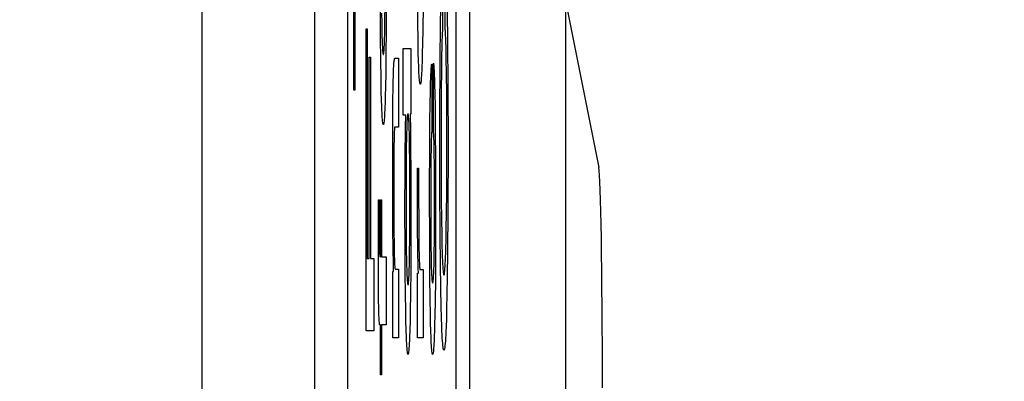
# Paper-space layout '170608_CRESCAD_1' of a CAD drawing. Header units: inches. Extents: x 0 to 17, y 0 to 11.
# Tile 20 of 139: x 10.2441 to 10.3332, y 6.2512 to 6.284. Entities that reach past the tile are written whole.
import ezdxf
from ezdxf.enums import TextEntityAlignment as Align

# ---------------------------------------------------------------- set-up
doc = ezdxf.new("R2010")
doc.units = ezdxf.units.IN
doc.header["$LTSCALE"] = 0.935
doc.header["$MEASUREMENT"] = 0
doc.linetypes.add('HIDDEN', pattern=[0.2, 0.1, -0.1])
doc.layers.get('0').update_dxf_attribs({"linetype": 'CONTINUOUS'})
doc.layers.add('DEFAULT_2', color=7, linetype='HIDDEN')
doc.layers.add('DIM', color=7, linetype='CONTINUOUS')
doc.styles.get("Standard").update_dxf_attribs({"font": 'simplex.shx'})
doc.dimstyles.new('DIMSTYLE_1', dxfattribs={"dimtxt": 0.125, "dimasz": 0.18, "dimexe": 0.125, "dimexo": 0.0625, "dimgap": 0.0625, "dimtad": 0, "dimtih": 1, "dimtoh": 1, "dimdec": 3, "dimzin": 4, "dimdsep": 46, "dimtxsty": 'STANDARD', "dimblk": '_FILLED', "dimblk1": '_FILLED', "dimblk2": '_FILLED', "dimcen": 0.09, "dimadec": 0, "dimazin": 0, "dimtp": 0.001, "dimtm": 0.001, "dimtfac": 1, "dimtdec": 3, "dimtofl": 0, "dimtmove": 0, "dimatfit": 3, "dimldrblk": '_FILLED', "dimfxl": 1, "dimtolj": 1, "dimtzin": 4, "dimarcsym": 0})

# ---------------------------------------------------------------- blocks, each defined once
blk = doc.blocks.new('_FILLED')
at = {"color": 0, "linetype": 'BYBLOCK'}
blk.add_solid([(0, 0), (-1, 0.17361), (-1, -0.17361)], dxfattribs=at)
blk = doc.blocks.new('*D1')
at = {"layer": 'DIM', "color": 5, "linetype": 'CONTINUOUS'}
for p, q in [((9.339781, 8.70828), (11.181376, 8.70828)), ((11.056376, 8.70828), (11.056376, 6.89805)), ((11.056376, 5.14028), (11.056376, 6.46055)), ((10.289932, 5.14028), (11.181376, 5.14028))]:
    blk.add_line(p, q, dxfattribs=at)
at = {"layer": 'DIM', "color": 5, "linetype": 'CONTINUOUS', "xscale": 0.18, "yscale": 0.18, "zscale": 0.18}
for p, rotation in [((11.056376, 8.70828), 90), ((11.056376, 5.14028), 270)]:
    blk.add_blockref('_FILLED', p, dxfattribs=dict(at, rotation=rotation))
at = {"layer": 'DIM', "color": 5, "linetype": 'CONTINUOUS'}
for s, p, p2 in [('3.568', (10.618876, 6.71055), (11.243876, 6.71055)), ('[', (10.618876, 6.52305), (10.743876, 6.52305)), (']', (11.368876, 6.52305), (11.493876, 6.52305)), ('90,63', (10.743876, 6.52305), (11.368876, 6.52305))]:
    blk.add_text(s, height=0.125, dxfattribs=at).set_placement(p, p2, align=Align.FIT)

psp = doc.layouts.new('170608_CRESCAD_1')

# ---------------------------------------------------------------- linework, layer by layer
at = {"color": 7, "linetype": 'CONTINUOUS'}
for p, q in [((10.284781, 7.79928), (10.284781, 6.04928)), ((10.293507, 6.04928), (10.293507, 7.79928)), ((10.260562, 7.728791), (10.260562, 6.119769)), ((10.270751, 7.61278), (10.270751, 6.23578)), ((10.273751, 7.61278), (10.273751, 6.23578)), ((10.283559, 6.23578), (10.283559, 7.61278)), ((10.293507, 6.285523), (10.296489, 6.270578))]:
    psp.add_line(p, q, dxfattribs=at)
psp.add_ellipse((10.296458, 6.250654), major_axis=(0, 0.02), ratio=0.017455, start_param=-1.570796, end_param=-0.087266, dxfattribs=at)
at = {"layer": 'DEFAULT_2', "color": 7, "linetype": 'CONTINUOUS'}
for p, q in [((10.274307, 6.277571), (10.274307, 6.308863)), ((10.27441, 6.289941), (10.27441, 6.277571)), ((10.282336, 6.289595), (10.282336, 6.283028)), ((10.282565, 6.283241), (10.282565, 6.28976)), ((10.27725, 6.286565), (10.277236, 6.283084)), ((10.276729, 6.282442), (10.276713, 6.285771)), ((10.280098, 6.283608), (10.280077, 6.28573)), ((10.277132, 6.283935), (10.277146, 6.285172)), ((10.280574, 6.285116), (10.28055, 6.283092)), ((10.282146, 6.283355), (10.282171, 6.285232)), ((10.282759, 6.284697), (10.282793, 6.281943)), ((10.276821, 6.284554), (10.276833, 6.283678)), ((10.276833, 6.283678), (10.276848, 6.282902)), ((10.277119, 6.283132), (10.277132, 6.283935)), ((10.275423, 6.283123), (10.275525, 6.283123)), ((10.275423, 6.2558), (10.275423, 6.283123)), ((10.275525, 6.283123), (10.275525, 6.262351)), ((10.276848, 6.282902), (10.276859, 6.282441)), ((10.277108, 6.282651), (10.277119, 6.283132)), ((10.277236, 6.283084), (10.277216, 6.280748)), ((10.28012, 6.282211), (10.280098, 6.283608)), ((10.28055, 6.283092), (10.280527, 6.281752)), ((10.282121, 6.280436), (10.282146, 6.283355)), ((10.282326, 6.282931), (10.282315, 6.282775)), ((10.282336, 6.283028), (10.282326, 6.282931)), ((10.282572, 6.283201), (10.282565, 6.283241)), ((10.282585, 6.2831), (10.282572, 6.283201)), ((10.282597, 6.282962), (10.282585, 6.2831)), ((10.282609, 6.282786), (10.282597, 6.282962)), ((10.28262, 6.282573), (10.282609, 6.282786)), ((10.276751, 6.280199), (10.276729, 6.282442)), ((10.276859, 6.282441), (10.276872, 6.282032)), ((10.276872, 6.282032), (10.276879, 6.281848)), ((10.277083, 6.281839), (10.27709, 6.282022)), ((10.27709, 6.282022), (10.277096, 6.282219)), ((10.277096, 6.282219), (10.277108, 6.282651)), ((10.280145, 6.280974), (10.28012, 6.282211)), ((10.282285, 6.282104), (10.282276, 6.281813)), ((10.282294, 6.282362), (10.282285, 6.282104)), ((10.282304, 6.282585), (10.282294, 6.282362)), ((10.282315, 6.282775), (10.282304, 6.282585)), ((10.28263, 6.282324), (10.28262, 6.282573)), ((10.28264, 6.282039), (10.28263, 6.282324)), ((10.282659, 6.281357), (10.28264, 6.282039)), ((10.282793, 6.281943), (10.282822, 6.277986)), ((10.276879, 6.281848), (10.276886, 6.281677)), ((10.276886, 6.281677), (10.276893, 6.28152)), ((10.276893, 6.28152), (10.276901, 6.281377)), ((10.276901, 6.281377), (10.27691, 6.281248)), ((10.27691, 6.281248), (10.276919, 6.281135)), ((10.276919, 6.281135), (10.276928, 6.281037)), ((10.276928, 6.281037), (10.276938, 6.280956)), ((10.277024, 6.280952), (10.277034, 6.281033)), ((10.277034, 6.281033), (10.277043, 6.28113)), ((10.277043, 6.28113), (10.277052, 6.281243)), ((10.277052, 6.281243), (10.27706, 6.281371)), ((10.27706, 6.281371), (10.277068, 6.281513)), ((10.277068, 6.281513), (10.277076, 6.281669)), ((10.277076, 6.281669), (10.277083, 6.281839)), ((10.27877, 6.281359), (10.279468, 6.281359)), ((10.27877, 6.275323), (10.27877, 6.281359)), ((10.279468, 6.281359), (10.279468, 6.275406)), ((10.280527, 6.281752), (10.280509, 6.280952)), ((10.282267, 6.281488), (10.282252, 6.280732)), ((10.282276, 6.281813), (10.282267, 6.281488)), ((10.282676, 6.280524), (10.282659, 6.281357)), ((10.275712, 6.280567), (10.275813, 6.280567)), ((10.275712, 6.262351), (10.275712, 6.280567)), ((10.275813, 6.280567), (10.275813, 6.262351)), ((10.276773, 6.278726), (10.276751, 6.280199)), ((10.276938, 6.280956), (10.276948, 6.280891)), ((10.276948, 6.280891), (10.276959, 6.280844)), ((10.276959, 6.280844), (10.27697, 6.280816)), ((10.27697, 6.280816), (10.276981, 6.280808)), ((10.276981, 6.280808), (10.276991, 6.280815)), ((10.276991, 6.280815), (10.277003, 6.280843)), ((10.277003, 6.280843), (10.277014, 6.280888)), ((10.277014, 6.280888), (10.277024, 6.280952)), ((10.277216, 6.280748), (10.277197, 6.279217)), ((10.277945, 6.280041), (10.277958, 6.280171)), ((10.277958, 6.280171), (10.277971, 6.28028)), ((10.277971, 6.28028), (10.277985, 6.280366)), ((10.277985, 6.280366), (10.278, 6.280426)), ((10.278, 6.280426), (10.278016, 6.280459)), ((10.278016, 6.280459), (10.278027, 6.280465)), ((10.278027, 6.280465), (10.278352, 6.280465)), ((10.278352, 6.280465), (10.278352, 6.274241)), ((10.280165, 6.280267), (10.280145, 6.280974)), ((10.280185, 6.279656), (10.280165, 6.280267)), ((10.28049, 6.280249), (10.280468, 6.279641)), ((10.280509, 6.280952), (10.28049, 6.280249)), ((10.282101, 6.274998), (10.282121, 6.280436)), ((10.282252, 6.280732), (10.282232, 6.279322)), ((10.282698, 6.279023), (10.282676, 6.280524)), ((10.277197, 6.279217), (10.277172, 6.277859)), ((10.277898, 6.279113), (10.277906, 6.279331)), ((10.277906, 6.279331), (10.277915, 6.279534)), ((10.277915, 6.279534), (10.277924, 6.279721)), ((10.277924, 6.279721), (10.277934, 6.27989)), ((10.277934, 6.27989), (10.277945, 6.280041)), ((10.280197, 6.279386), (10.280185, 6.279656)), ((10.280208, 6.279141), (10.280197, 6.279386)), ((10.280457, 6.279373), (10.280445, 6.27913)), ((10.280468, 6.279641), (10.280457, 6.279373)), ((10.281287, 6.278995), (10.281296, 6.279212)), ((10.281296, 6.279212), (10.281306, 6.279403)), ((10.281306, 6.279403), (10.281316, 6.279568)), ((10.281316, 6.279568), (10.281327, 6.279705)), ((10.281327, 6.279705), (10.281338, 6.279814)), ((10.281338, 6.279814), (10.28135, 6.279895)), ((10.28135, 6.279895), (10.281362, 6.279945)), ((10.281362, 6.279945), (10.281362, 6.273827)), ((10.281512, 6.274), (10.281512, 6.280028)), ((10.281512, 6.280028), (10.281514, 6.280021)), ((10.281514, 6.280021), (10.281527, 6.279943)), ((10.281527, 6.279943), (10.281539, 6.279836)), ((10.281539, 6.279836), (10.281551, 6.279702)), ((10.281551, 6.279702), (10.281562, 6.279541)), ((10.281562, 6.279541), (10.281573, 6.279354)), ((10.281573, 6.279354), (10.281584, 6.279141)), ((10.282232, 6.279322), (10.282217, 6.277619)), ((10.276799, 6.277433), (10.276773, 6.278726)), ((10.277867, 6.277783), (10.277878, 6.278368)), ((10.277878, 6.278368), (10.277891, 6.278879)), ((10.277891, 6.278879), (10.277898, 6.279113)), ((10.28022, 6.278921), (10.280208, 6.279141)), ((10.280233, 6.278726), (10.28022, 6.278921)), ((10.280246, 6.278557), (10.280233, 6.278726)), ((10.28026, 6.278415), (10.280246, 6.278557)), ((10.280274, 6.2783), (10.28026, 6.278415)), ((10.280393, 6.278409), (10.280378, 6.278296)), ((10.280407, 6.27855), (10.280393, 6.278409)), ((10.28042, 6.278718), (10.280407, 6.27855)), ((10.280433, 6.278911), (10.28042, 6.278718)), ((10.280445, 6.27913), (10.280433, 6.278911)), ((10.28126, 6.278184), (10.281277, 6.278751)), ((10.281277, 6.278751), (10.281287, 6.278995)), ((10.281584, 6.279141), (10.281594, 6.278903)), ((10.281594, 6.278903), (10.281604, 6.27864)), ((10.281604, 6.27864), (10.281622, 6.278038)), ((10.282715, 6.277316), (10.282698, 6.279023)), ((10.27441, 6.277571), (10.274307, 6.277571)), ((10.276818, 6.276697), (10.276799, 6.277433)), ((10.277172, 6.277859), (10.277154, 6.277071)), ((10.277853, 6.276698), (10.277867, 6.277783)), ((10.280289, 6.278214), (10.280274, 6.2783)), ((10.280305, 6.278158), (10.280289, 6.278214)), ((10.280321, 6.278132), (10.280305, 6.278158)), ((10.280326, 6.27813), (10.280321, 6.278132)), ((10.280331, 6.278132), (10.280326, 6.27813)), ((10.280347, 6.278156), (10.280331, 6.278132)), ((10.280363, 6.278211), (10.280347, 6.278156)), ((10.280378, 6.278296), (10.280363, 6.278211)), ((10.281222, 6.276292), (10.281244, 6.277511)), ((10.281244, 6.277511), (10.28126, 6.278184)), ((10.281622, 6.278038), (10.281639, 6.277333)), ((10.282217, 6.277619), (10.282205, 6.274836)), ((10.282822, 6.277986), (10.282834, 6.272504)), ((10.276839, 6.276063), (10.276818, 6.276697)), ((10.277154, 6.277071), (10.277134, 6.276385)), ((10.277839, 6.274812), (10.277853, 6.276698)), ((10.281639, 6.277333), (10.281661, 6.276079)), ((10.282727, 6.274679), (10.282715, 6.277316)), ((10.27685, 6.275783), (10.276839, 6.276063)), ((10.276862, 6.275529), (10.27685, 6.275783)), ((10.277112, 6.275798), (10.277101, 6.275543)), ((10.277123, 6.276079), (10.277112, 6.275798)), ((10.277134, 6.276385), (10.277123, 6.276079)), ((10.281204, 6.274844), (10.281222, 6.276292)), ((10.281661, 6.276079), (10.281686, 6.274094)), ((10.276874, 6.2753), (10.276862, 6.275529)), ((10.276886, 6.275097), (10.276874, 6.2753)), ((10.276899, 6.274921), (10.276886, 6.275097)), ((10.276913, 6.274772), (10.276899, 6.274921)), ((10.276928, 6.274652), (10.276913, 6.274772)), ((10.277049, 6.274781), (10.277035, 6.274659)), ((10.277063, 6.274931), (10.277049, 6.274781)), ((10.277076, 6.275109), (10.277063, 6.274931)), ((10.277089, 6.275313), (10.277076, 6.275109)), ((10.277101, 6.275543), (10.277089, 6.275313)), ((10.277829, 6.271558), (10.277839, 6.274812)), ((10.27902, 6.275323), (10.27877, 6.275323)), ((10.278999, 6.274401), (10.279018, 6.275239)), ((10.279018, 6.275239), (10.27902, 6.275323)), ((10.279123, 6.274787), (10.279116, 6.274637)), ((10.279131, 6.274924), (10.279123, 6.274787)), ((10.279139, 6.275047), (10.279131, 6.274924)), ((10.279148, 6.275155), (10.279139, 6.275047)), ((10.279157, 6.275248), (10.279148, 6.275155)), ((10.279167, 6.275326), (10.279157, 6.275248)), ((10.279177, 6.275386), (10.279167, 6.275326)), ((10.279188, 6.27543), (10.279177, 6.275386)), ((10.279199, 6.275455), (10.279188, 6.27543)), ((10.279209, 6.275461), (10.279199, 6.275455)), ((10.279219, 6.275453), (10.279209, 6.275461)), ((10.279231, 6.275426), (10.279219, 6.275453)), ((10.279242, 6.275381), (10.279231, 6.275426)), ((10.279252, 6.275319), (10.279242, 6.275381)), ((10.279262, 6.27524), (10.279252, 6.275319)), ((10.279272, 6.275145), (10.279262, 6.27524)), ((10.279281, 6.275035), (10.279272, 6.275145)), ((10.279289, 6.27491), (10.279281, 6.275035)), ((10.279297, 6.274772), (10.279289, 6.27491)), ((10.279305, 6.27462), (10.279297, 6.274772)), ((10.279468, 6.275406), (10.279401, 6.275406)), ((10.279401, 6.275406), (10.27943, 6.273943)), ((10.281186, 6.272616), (10.281204, 6.274844)), ((10.282105, 6.268752), (10.282101, 6.274998)), ((10.282205, 6.274836), (10.282207, 6.270308)), ((10.276943, 6.274561), (10.276928, 6.274652)), ((10.276958, 6.2745), (10.276943, 6.274561)), ((10.276974, 6.274471), (10.276958, 6.2745)), ((10.276981, 6.274469), (10.276974, 6.274471)), ((10.276988, 6.274472), (10.276981, 6.274469)), ((10.277005, 6.274503), (10.276988, 6.274472)), ((10.27702, 6.274566), (10.277005, 6.274503)), ((10.277035, 6.274659), (10.27702, 6.274566)), ((10.27798, 6.273972), (10.277973, 6.273843)), ((10.277987, 6.274077), (10.27798, 6.273972)), ((10.277995, 6.274158), (10.277987, 6.274077)), ((10.278003, 6.274212), (10.277995, 6.274158)), ((10.278012, 6.274238), (10.278003, 6.274212)), ((10.278016, 6.274241), (10.278012, 6.274238)), ((10.278352, 6.274241), (10.278016, 6.274241)), ((10.278984, 6.273493), (10.278999, 6.274401)), ((10.279096, 6.274112), (10.279085, 6.2737)), ((10.279109, 6.274475), (10.279096, 6.274112)), ((10.279116, 6.274637), (10.279109, 6.274475)), ((10.279312, 6.274456), (10.279305, 6.27462)), ((10.279325, 6.274089), (10.279312, 6.274456)), ((10.279337, 6.273674), (10.279325, 6.274089)), ((10.27943, 6.273943), (10.279453, 6.272366)), ((10.281516, 6.273964), (10.281512, 6.274)), ((10.281526, 6.273857), (10.281516, 6.273964)), ((10.281686, 6.274094), (10.281706, 6.271124)), ((10.282727, 6.270921), (10.282727, 6.274679)), ((10.27795, 6.273098), (10.277941, 6.272586)), ((10.277955, 6.273319), (10.27795, 6.273098)), ((10.27796, 6.273516), (10.277955, 6.273319)), ((10.277966, 6.273691), (10.27796, 6.273516)), ((10.277973, 6.273843), (10.277966, 6.273691)), ((10.278968, 6.272255), (10.278984, 6.273493)), ((10.279074, 6.273242), (10.279061, 6.272469)), ((10.279085, 6.2737), (10.279074, 6.273242)), ((10.279348, 6.27321), (10.279337, 6.273674)), ((10.279362, 6.272434), (10.279348, 6.27321)), ((10.28132, 6.273178), (10.281313, 6.272974)), ((10.281327, 6.273356), (10.28132, 6.273178)), ((10.281334, 6.273509), (10.281327, 6.273356)), ((10.281342, 6.273636), (10.281334, 6.273509)), ((10.28135, 6.273736), (10.281342, 6.273636)), ((10.281359, 6.273808), (10.28135, 6.273736)), ((10.281362, 6.273827), (10.281359, 6.273808)), ((10.281536, 6.273725), (10.281526, 6.273857)), ((10.281545, 6.27357), (10.281536, 6.273725)), ((10.281553, 6.273392), (10.281545, 6.27357)), ((10.28156, 6.273192), (10.281553, 6.273392)), ((10.281568, 6.27297), (10.28156, 6.273192)), ((10.277941, 6.272586), (10.277933, 6.271986)), ((10.278951, 6.27029), (10.278968, 6.272255)), ((10.279061, 6.272469), (10.279051, 6.271589)), ((10.279375, 6.271249), (10.279362, 6.272434)), ((10.279453, 6.272366), (10.279473, 6.270172)), ((10.281172, 6.268499), (10.281186, 6.272616)), ((10.281296, 6.272207), (10.281286, 6.271572)), ((10.281307, 6.272745), (10.281296, 6.272207)), ((10.281313, 6.272974), (10.281307, 6.272745)), ((10.281581, 6.272461), (10.281568, 6.27297)), ((10.281592, 6.271863), (10.281581, 6.272461)), ((10.282834, 6.272504), (10.282821, 6.266737)), ((10.277832, 6.267752), (10.277829, 6.271558)), ((10.277933, 6.271986), (10.277925, 6.270917)), ((10.279051, 6.271589), (10.279041, 6.270229)), ((10.279386, 6.269487), (10.279375, 6.271249)), ((10.281286, 6.271572), (10.281274, 6.27048)), ((10.281605, 6.270824), (10.281592, 6.271863)), ((10.277925, 6.270917), (10.277921, 6.269099)), ((10.280061, 6.270536), (10.280173, 6.270536)), ((10.280061, 6.268708), (10.280061, 6.270536)), ((10.280173, 6.270536), (10.280173, 6.268878)), ((10.281274, 6.27048), (10.281266, 6.268717)), ((10.281614, 6.269611), (10.281605, 6.270824)), ((10.281706, 6.271124), (10.281716, 6.266701)), ((10.282207, 6.270308), (10.282221, 6.267642)), ((10.282715, 6.26825), (10.282727, 6.270921)), ((10.27894, 6.266936), (10.278951, 6.27029)), ((10.279041, 6.270229), (10.279035, 6.267694)), ((10.279389, 6.26721), (10.279386, 6.269487)), ((10.279473, 6.270172), (10.279483, 6.267668)), ((10.281619, 6.267335), (10.281614, 6.269611)), ((10.277921, 6.269099), (10.277925, 6.266483)), ((10.280068, 6.266347), (10.280061, 6.268708)), ((10.280173, 6.268878), (10.280173, 6.268104)), ((10.281266, 6.268717), (10.281266, 6.266122)), ((10.282128, 6.264459), (10.282105, 6.268752)), ((10.276532, 6.265358), (10.276536, 6.267658)), ((10.276536, 6.267658), (10.276627, 6.267658)), ((10.276627, 6.267658), (10.276625, 6.266323)), ((10.276725, 6.267658), (10.276806, 6.267658)), ((10.276725, 6.26252), (10.276725, 6.267658)), ((10.276806, 6.267658), (10.276806, 6.26252)), ((10.277849, 6.265063), (10.277832, 6.267752)), ((10.279035, 6.267694), (10.27904, 6.265553)), ((10.279483, 6.267668), (10.279481, 6.263899)), ((10.280173, 6.268104), (10.280181, 6.265618)), ((10.281178, 6.263648), (10.281172, 6.268499)), ((10.282221, 6.267642), (10.282238, 6.265938)), ((10.282699, 6.266512), (10.282715, 6.26825)), ((10.278946, 6.263189), (10.27894, 6.266936)), ((10.279383, 6.265258), (10.279389, 6.26721)), ((10.281614, 6.26514), (10.281619, 6.267335)), ((10.282821, 6.266737), (10.282792, 6.262851)), ((10.276625, 6.266323), (10.276624, 6.265489)), ((10.277925, 6.266483), (10.277937, 6.264761)), ((10.280081, 6.264715), (10.280068, 6.266347)), ((10.281266, 6.266122), (10.281275, 6.26434)), ((10.281716, 6.266701), (10.281706, 6.262711)), ((10.282238, 6.265938), (10.282262, 6.264454)), ((10.282677, 6.264969), (10.282699, 6.266512)), ((10.276534, 6.261521), (10.276532, 6.265358)), ((10.276624, 6.265489), (10.276628, 6.264033)), ((10.277871, 6.263175), (10.277849, 6.265063)), ((10.27904, 6.265553), (10.279051, 6.264046)), ((10.279373, 6.263932), (10.279383, 6.265258)), ((10.280181, 6.265618), (10.280194, 6.264129)), ((10.281605, 6.263926), (10.281614, 6.26514)), ((10.282658, 6.26404), (10.282677, 6.264969)), ((10.277937, 6.264761), (10.277951, 6.263692)), ((10.280096, 6.263623), (10.280081, 6.264715)), ((10.280194, 6.264129), (10.280206, 6.263245)), ((10.281275, 6.26434), (10.281285, 6.2634)), ((10.282153, 6.2619), (10.282128, 6.264459)), ((10.282262, 6.264454), (10.282281, 6.263578)), ((10.276628, 6.264033), (10.276632, 6.263523)), ((10.276632, 6.263523), (10.276637, 6.263158)), ((10.277892, 6.261948), (10.277871, 6.263175)), ((10.277951, 6.263692), (10.277962, 6.263077)), ((10.27896, 6.261058), (10.278946, 6.263189)), ((10.279051, 6.264046), (10.279063, 6.263022)), ((10.279362, 6.263051), (10.279373, 6.263932)), ((10.279481, 6.263899), (10.279467, 6.26137)), ((10.280114, 6.262629), (10.280096, 6.263623)), ((10.280206, 6.263245), (10.280216, 6.262746)), ((10.281198, 6.260675), (10.281178, 6.263648)), ((10.281285, 6.2634), (10.281297, 6.262574)), ((10.281592, 6.262876), (10.281605, 6.263926)), ((10.282281, 6.263578), (10.282302, 6.262813)), ((10.282625, 6.262824), (10.282637, 6.263199)), ((10.282637, 6.263199), (10.282658, 6.26404)), ((10.275525, 6.262351), (10.275712, 6.262351)), ((10.275813, 6.262351), (10.27612, 6.262351)), ((10.27612, 6.262351), (10.27612, 6.2558)), ((10.276637, 6.263158), (10.27664, 6.263025)), ((10.27664, 6.263025), (10.276644, 6.262903)), ((10.276644, 6.262903), (10.276648, 6.262793)), ((10.276648, 6.262793), (10.276654, 6.262697)), ((10.276654, 6.262697), (10.276661, 6.262618)), ((10.276661, 6.262618), (10.276669, 6.26256)), ((10.276669, 6.26256), (10.276679, 6.262526)), ((10.276679, 6.262526), (10.276686, 6.26252)), ((10.276686, 6.26252), (10.276725, 6.26252)), ((10.276806, 6.26252), (10.277236, 6.26252)), ((10.277236, 6.26252), (10.277236, 6.256351)), ((10.277962, 6.263077), (10.277974, 6.262555)), ((10.277974, 6.262555), (10.277981, 6.26233)), ((10.277981, 6.26233), (10.277988, 6.262128)), ((10.279063, 6.263022), (10.279077, 6.262234)), ((10.279348, 6.262255), (10.279362, 6.263051)), ((10.28013, 6.262015), (10.280114, 6.262629)), ((10.280216, 6.262746), (10.280227, 6.26232)), ((10.280227, 6.26232), (10.280234, 6.262133)), ((10.281297, 6.262574), (10.28131, 6.261989)), ((10.281581, 6.262259), (10.281592, 6.262876)), ((10.281706, 6.262711), (10.28169, 6.260468)), ((10.282302, 6.262813), (10.282314, 6.262474)), ((10.282314, 6.262474), (10.282326, 6.262164)), ((10.2826, 6.262166), (10.282613, 6.26248)), ((10.282613, 6.26248), (10.282625, 6.262824)), ((10.282792, 6.262851), (10.282767, 6.260824)), ((10.276545, 6.259617), (10.276534, 6.261521)), ((10.27791, 6.261189), (10.277892, 6.261948)), ((10.277988, 6.262128), (10.277996, 6.26195)), ((10.277996, 6.26195), (10.278004, 6.261796)), ((10.278004, 6.261796), (10.278013, 6.261665)), ((10.278013, 6.261665), (10.278022, 6.26156)), ((10.278022, 6.26156), (10.278031, 6.261482)), ((10.278031, 6.261482), (10.278041, 6.26143)), ((10.278041, 6.26143), (10.278052, 6.261407)), ((10.278052, 6.261407), (10.278055, 6.261406)), ((10.278055, 6.261406), (10.278352, 6.261406)), ((10.278352, 6.261406), (10.278352, 6.255178)), ((10.279077, 6.262234), (10.279088, 6.261758)), ((10.279088, 6.261758), (10.279101, 6.261334)), ((10.279325, 6.26134), (10.279337, 6.261772)), ((10.279337, 6.261772), (10.279348, 6.262255)), ((10.280147, 6.261439), (10.28013, 6.262015)), ((10.280162, 6.261024), (10.280147, 6.261439)), ((10.280234, 6.262133), (10.28024, 6.261965)), ((10.28024, 6.261965), (10.280247, 6.261815)), ((10.280247, 6.261815), (10.280255, 6.261685)), ((10.280255, 6.261685), (10.280263, 6.261574)), ((10.280263, 6.261574), (10.280272, 6.261483)), ((10.280272, 6.261483), (10.280281, 6.261415)), ((10.280281, 6.261415), (10.280291, 6.261369)), ((10.28131, 6.261989), (10.281324, 6.261473)), ((10.281324, 6.261473), (10.281332, 6.261242)), ((10.281552, 6.261227), (10.28156, 6.261458)), ((10.28156, 6.261458), (10.281567, 6.261706)), ((10.281567, 6.261706), (10.281581, 6.262259)), ((10.282186, 6.259655), (10.282153, 6.2619)), ((10.282326, 6.262164), (10.282339, 6.261884)), ((10.282339, 6.261884), (10.282353, 6.261635)), ((10.282353, 6.261635), (10.282368, 6.261418)), ((10.282368, 6.261418), (10.282383, 6.261234)), ((10.282541, 6.261228), (10.282557, 6.261413)), ((10.282557, 6.261413), (10.282572, 6.261631)), ((10.282572, 6.261631), (10.282586, 6.261883)), ((10.282586, 6.261883), (10.2826, 6.262166)), ((10.277841, 6.261189), (10.27791, 6.261189)), ((10.277841, 6.255178), (10.277841, 6.261189)), ((10.278981, 6.259138), (10.27896, 6.261058)), ((10.279101, 6.261334), (10.279114, 6.260962)), ((10.279114, 6.260962), (10.279122, 6.260796)), ((10.279122, 6.260796), (10.279129, 6.260644)), ((10.279129, 6.260644), (10.279138, 6.260505)), ((10.279138, 6.260505), (10.279146, 6.260381)), ((10.279282, 6.260379), (10.27929, 6.260503)), ((10.27929, 6.260503), (10.279298, 6.260642)), ((10.279298, 6.260642), (10.279305, 6.260796)), ((10.279305, 6.260796), (10.279312, 6.260963)), ((10.279312, 6.260963), (10.279325, 6.26134)), ((10.279467, 6.26137), (10.279444, 6.259141)), ((10.280072, 6.261024), (10.280162, 6.261024)), ((10.280072, 6.255178), (10.280072, 6.261024)), ((10.280291, 6.261369), (10.280301, 6.261348)), ((10.280301, 6.261348), (10.280305, 6.261347)), ((10.280305, 6.261347), (10.280583, 6.261347)), ((10.280583, 6.261347), (10.280583, 6.255178)), ((10.281221, 6.25865), (10.281198, 6.260675)), ((10.281332, 6.261242), (10.281341, 6.26103)), ((10.281341, 6.26103), (10.28135, 6.260838)), ((10.28135, 6.260838), (10.28136, 6.260665)), ((10.28136, 6.260665), (10.281371, 6.260514)), ((10.281371, 6.260514), (10.281383, 6.260385)), ((10.281501, 6.260375), (10.281512, 6.260502)), ((10.281512, 6.260502), (10.281523, 6.260652)), ((10.281523, 6.260652), (10.281533, 6.260824)), ((10.281533, 6.260824), (10.281543, 6.261016)), ((10.281543, 6.261016), (10.281552, 6.261227)), ((10.282383, 6.261234), (10.2824, 6.261084)), ((10.2824, 6.261084), (10.282417, 6.260971)), ((10.282417, 6.260971), (10.282436, 6.260896)), ((10.282436, 6.260896), (10.282455, 6.260861)), ((10.282455, 6.260861), (10.282462, 6.260859)), ((10.282462, 6.260859), (10.282468, 6.26086)), ((10.282468, 6.26086), (10.282487, 6.260893)), ((10.282487, 6.260893), (10.282506, 6.260967)), ((10.282506, 6.260967), (10.282524, 6.261079)), ((10.282524, 6.261079), (10.282541, 6.261228)), ((10.282767, 6.260824), (10.282736, 6.259)), ((10.276558, 6.258524), (10.276545, 6.259617)), ((10.279146, 6.260381), (10.279155, 6.260272)), ((10.279155, 6.260272), (10.279164, 6.260179)), ((10.279164, 6.260179), (10.279174, 6.260101)), ((10.279174, 6.260101), (10.279185, 6.260041)), ((10.279185, 6.260041), (10.279195, 6.259998)), ((10.279195, 6.259998), (10.279207, 6.259974)), ((10.279207, 6.259974), (10.279216, 6.259969)), ((10.279216, 6.259969), (10.279224, 6.259974)), ((10.279224, 6.259974), (10.279234, 6.259998)), ((10.279234, 6.259998), (10.279245, 6.26004)), ((10.279245, 6.26004), (10.279255, 6.2601)), ((10.279255, 6.2601), (10.279264, 6.260177)), ((10.279264, 6.260177), (10.279273, 6.26027)), ((10.279273, 6.26027), (10.279282, 6.260379)), ((10.281383, 6.260385), (10.281396, 6.26028)), ((10.281396, 6.26028), (10.281409, 6.260201)), ((10.281409, 6.260201), (10.281424, 6.26015)), ((10.281424, 6.26015), (10.281439, 6.260127)), ((10.281439, 6.260127), (10.281443, 6.260126)), ((10.281443, 6.260126), (10.281445, 6.260127)), ((10.281445, 6.260127), (10.28146, 6.260146)), ((10.28146, 6.260146), (10.281475, 6.260196)), ((10.281475, 6.260196), (10.281488, 6.260273)), ((10.281488, 6.260273), (10.281501, 6.260375)), ((10.28169, 6.260468), (10.281666, 6.258503)), ((10.28222, 6.25798), (10.282186, 6.259655)), ((10.279006, 6.257638), (10.278981, 6.259138)), ((10.279444, 6.259141), (10.27942, 6.257638)), ((10.282736, 6.259), (10.282712, 6.257914)), ((10.276568, 6.257926), (10.276558, 6.258524)), ((10.276581, 6.257421), (10.276568, 6.257926)), ((10.281244, 6.257312), (10.281221, 6.25865)), ((10.281666, 6.258503), (10.281643, 6.257193)), ((10.282245, 6.257023), (10.28222, 6.25798)), ((10.282712, 6.257914), (10.282686, 6.256961)), ((10.276588, 6.257202), (10.276581, 6.257421)), ((10.276595, 6.257007), (10.276588, 6.257202)), ((10.276603, 6.256835), (10.276595, 6.257007)), ((10.279026, 6.256716), (10.279006, 6.257638)), ((10.27942, 6.257638), (10.2794, 6.256716)), ((10.281262, 6.256515), (10.281244, 6.257312)), ((10.281643, 6.257193), (10.281625, 6.256407)), ((10.282273, 6.256193), (10.282245, 6.257023)), ((10.282686, 6.256961), (10.282658, 6.256137)), ((10.276612, 6.256686), (10.276603, 6.256835)), ((10.276621, 6.256563), (10.276612, 6.256686)), ((10.276631, 6.256466), (10.276621, 6.256563)), ((10.276642, 6.256397), (10.276631, 6.256466)), ((10.276654, 6.256359), (10.276642, 6.256397)), ((10.276662, 6.256351), (10.276654, 6.256359)), ((10.276725, 6.256351), (10.276662, 6.256351)), ((10.276725, 6.251839), (10.276725, 6.256351)), ((10.277236, 6.256351), (10.276806, 6.256351)), ((10.276806, 6.256351), (10.276806, 6.251839)), ((10.279048, 6.255908), (10.279026, 6.256716)), ((10.2794, 6.256716), (10.279378, 6.25591)), ((10.281281, 6.255816), (10.281262, 6.256515)), ((10.281625, 6.256407), (10.281605, 6.255718)), ((10.282288, 6.255826), (10.282273, 6.256193)), ((10.282658, 6.256137), (10.282643, 6.255774)), ((10.27612, 6.2558), (10.275423, 6.2558)), ((10.278352, 6.255178), (10.277841, 6.255178)), ((10.279072, 6.255221), (10.279048, 6.255908)), ((10.279084, 6.254923), (10.279072, 6.255221)), ((10.279355, 6.255224), (10.279343, 6.254926)), ((10.279378, 6.25591), (10.279355, 6.255224)), ((10.280583, 6.255178), (10.280072, 6.255178)), ((10.281302, 6.255211), (10.281281, 6.255816)), ((10.281313, 6.254943), (10.281302, 6.255211)), ((10.281594, 6.255409), (10.281584, 6.255124)), ((10.281605, 6.255718), (10.281594, 6.255409)), ((10.282303, 6.255491), (10.282288, 6.255826)), ((10.28232, 6.255189), (10.282303, 6.255491)), ((10.282336, 6.254921), (10.28232, 6.255189)), ((10.282627, 6.255443), (10.282611, 6.255146)), ((10.282643, 6.255774), (10.282627, 6.255443)), ((10.279098, 6.254656), (10.279084, 6.254923)), ((10.279111, 6.254419), (10.279098, 6.254656)), ((10.279126, 6.254213), (10.279111, 6.254419)), ((10.279316, 6.254421), (10.279302, 6.254215)), ((10.27933, 6.254658), (10.279316, 6.254421)), ((10.279343, 6.254926), (10.27933, 6.254658)), ((10.281325, 6.2547), (10.281313, 6.254943)), ((10.281337, 6.254481), (10.281325, 6.2547)), ((10.28135, 6.254287), (10.281337, 6.254481)), ((10.281363, 6.254119), (10.28135, 6.254287)), ((10.281548, 6.254415), (10.281535, 6.254229)), ((10.28156, 6.254627), (10.281548, 6.254415)), ((10.281572, 6.254863), (10.28156, 6.254627)), ((10.281584, 6.255124), (10.281572, 6.254863)), ((10.282354, 6.254687), (10.282336, 6.254921)), ((10.282372, 6.254488), (10.282354, 6.254687)), ((10.282391, 6.254325), (10.282372, 6.254488)), ((10.282411, 6.2542), (10.282391, 6.254325)), ((10.282539, 6.254303), (10.282518, 6.254184)), ((10.282558, 6.254459), (10.282539, 6.254303)), ((10.282576, 6.254653), (10.282558, 6.254459)), ((10.282594, 6.254882), (10.282576, 6.254653)), ((10.282611, 6.255146), (10.282594, 6.254882)), ((10.279141, 6.25404), (10.279126, 6.254213)), ((10.279156, 6.253899), (10.279141, 6.25404)), ((10.279173, 6.253793), (10.279156, 6.253899)), ((10.279189, 6.253722), (10.279173, 6.253793)), ((10.279207, 6.253688), (10.279189, 6.253722)), ((10.279214, 6.253686), (10.279207, 6.253688)), ((10.279222, 6.253689), (10.279214, 6.253686)), ((10.279239, 6.253723), (10.279222, 6.253689)), ((10.279256, 6.253794), (10.279239, 6.253723)), ((10.279272, 6.253901), (10.279256, 6.253794)), ((10.279287, 6.254042), (10.279272, 6.253901)), ((10.279302, 6.254215), (10.279287, 6.254042)), ((10.281377, 6.253976), (10.281363, 6.254119)), ((10.281391, 6.253861), (10.281377, 6.253976)), ((10.281406, 6.253774), (10.281391, 6.253861)), ((10.281422, 6.253716), (10.281406, 6.253774)), ((10.281438, 6.253688), (10.281422, 6.253716)), ((10.281445, 6.253686), (10.281438, 6.253688)), ((10.281462, 6.253703), (10.281446, 6.253686)), ((10.281478, 6.253751), (10.281462, 6.253703)), ((10.281493, 6.253828), (10.281478, 6.253751)), ((10.281508, 6.253935), (10.281493, 6.253828)), ((10.281522, 6.254068), (10.281508, 6.253935)), ((10.281535, 6.254229), (10.281522, 6.254068)), ((10.282432, 6.254115), (10.282411, 6.2542)), ((10.282454, 6.25407), (10.282432, 6.254115)), ((10.282467, 6.254063), (10.282454, 6.25407)), ((10.282476, 6.254067), (10.282467, 6.254063)), ((10.282497, 6.254105), (10.282476, 6.254067)), ((10.282518, 6.254184), (10.282497, 6.254105)), ((10.276806, 6.251839), (10.276725, 6.251839))]:
    psp.add_line(p, q, dxfattribs=at)

# ---------------------------------------------------------------- dimensions: what is measured, and where the dimension line sits
at = {"layer": 'DIM', "color": 5, "linetype": 'CONTINUOUS'}
dim = psp.add_linear_dim(base=(11.056376, 5.14028), p1=(9.277281, 8.70828), p2=(10.227432, 5.14028), angle=270, text='<>\\P[]', dimstyle='DIMSTYLE_1', dxfattribs=at)
dim.commit()
dim.dimension.update_dxf_attribs({"geometry": '*D1', "text_midpoint": (11.056376, 6.6793), "dimtype": 160})

doc.saveas('drawing.dxf')
